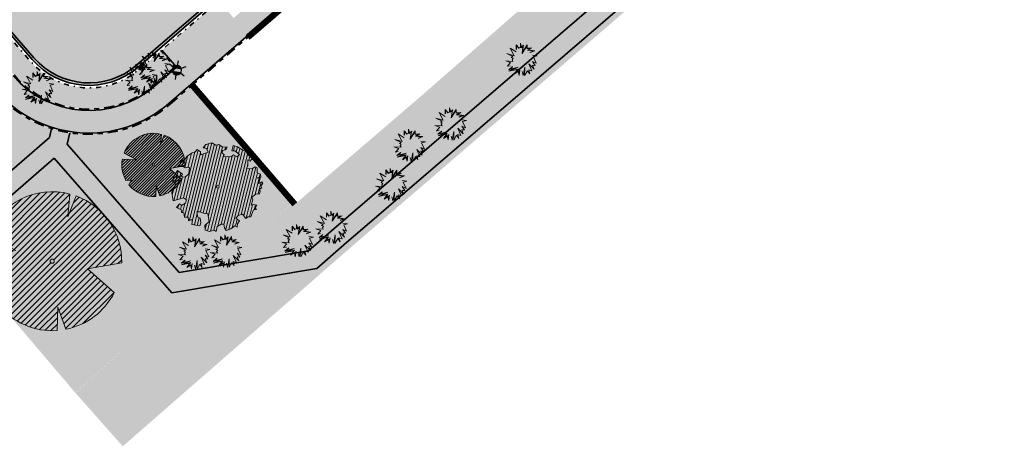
# Model space of a CAD drawing. Header units: metres. Extents: x 104013 to 104665, y 427946 to 428479.
# Tile 8 of 195: x 104301 to 104380, y 427988 to 428022. Entities that reach past the tile are written whole.
import ezdxf
from ezdxf.enums import TextEntityAlignment as Align

# ---------------------------------------------------------------- set-up
doc = ezdxf.new("R2010")
doc.units = ezdxf.units.M
doc.linetypes.add('VH-GELEIDEBAND', pattern=[6, 2, -2, 0, -2])
doc.linetypes.add('VH-OPSLUITBAND', pattern=[10, 4, -2, 2, -2])
for name, color, linetype, true_color in [('_BUURTONTSLUITINGSWEG', 30, 'Continuous', 0xff7f00), ('N-WE-VH-VERHARDING-AP_RIJBAAN-ELEMENT', 7, 'Continuous', 0x7f4f3f), ('N-WE-VH-VERHARDING-AP_VOETPAD', 7, 'Continuous', 0xdbdbdb)]:
    doc.layers.add(name, color=color, linetype=linetype, true_color=true_color)
doc.layers.add('_HOGE HAAG', color=96, linetype='Continuous')
doc.layers.add('_LAGE HAAG', color=90, linetype='Continuous')
for name, color, linetype, lineweight in [('N-WE-GR-BEPLANTING_CULTUUR-V (Vaste planten gereserveerde parkeerplaatsen)', 132, 'Continuous', 18), ('N-WE-GR-BOOM-S (Aesculus hippocastanum)', 32, 'Continuous', 0), ('N-WE-GR-BOOM-S (Fraxinus excelsior)', 72, 'Continuous', 0), ('N-WE-GR-BOOM-S (Morus nigra)', 44, 'Continuous', 0), ('N-WE-GR-HEESTER-S (Cornus mas)', 84, 'Continuous', 0), ('N-WE-GR-HEESTER-S (Corylus avellana)', 114, 'Continuous', 0), ('N-WE-GR-HEESTER-S (Rhamnus frangula)', 94, 'Continuous', 0), ('N-WE-GR-HEESTER-S (Soort ntb)', 210, 'Continuous', 0), ('N-WE-GR-HEESTERS-S (Prunus spinosa)', 144, 'Continuous', 0), ('N-WE-IE-MEUBILAIR_WEGMEUBILAIR_LICHTMAST-S', 7, 'Continuous', 25), ('N-WE-RI-HWA_KOLK_TROTTOIRKOLK-S', 150, 'Continuous', 25), ('N-WE-VH-GOOT-G', 170, 'Continuous', 35), ('N-WE-VH-KANTOPSLUITING_GELEIDEBAND-G', 20, 'VH-GELEIDEBAND', 35), ('N-WE-VH-KANTOPSLUITING_OPSLUITBAND-G', 150, 'VH-OPSLUITBAND', 35), ('N-WE-VH-VERHARDING-G', 7, 'Continuous', 35)]:
    doc.layers.add(name, color=color, linetype=linetype, lineweight=lineweight)
doc.layers.add('N-WE-GR-GRAS_KRUIDENRIJK-V', color=7, linetype='Continuous', lineweight=18, true_color=0xa5cd98)
doc.layers.add('N-WE-VH-VERHARDING_HALFVERHARDING-V', color=7, linetype='Continuous', lineweight=18, true_color=0xd7aa8c)
doc.styles.add('NLCS-ISO', font='NLCS-ISO.ttf')
pattern_1 = [(45, (0, 0), (-0.2245064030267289, 0.2245064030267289), [])]

# ---------------------------------------------------------------- blocks, each defined once
blk = doc.blocks.new('Trottoirkolk')
h = blk.add_hatch(color=256)
h.paths.add_polyline_path([(-0.02059036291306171, 0.1806648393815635), (0.003681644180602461, 0.1887333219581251), (0.2107676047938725, 0.02402117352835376), (0.02402117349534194, -0.2107676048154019)])
h.paths.add_polyline_path([(-0.02402117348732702, 0.2107676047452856), (0.003681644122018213, 0.1887333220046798), (-0.02059036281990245, 0.1806648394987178)])
blk.add_lwpolyline([(0.02402117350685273, -0.2107676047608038), (-0.2107676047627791, -0.02402117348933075), (-0.02402117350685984, 0.2107676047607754), (0.2107676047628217, 0.02402117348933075)], close=True)
blk.add_lwpolyline([(0.02402117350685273, -0.2107676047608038), (-0.02402117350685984, 0.2107676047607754)])
blk = doc.blocks.new('SGR-HEESTER_06')
at = {"ltscale": 0.5, "flags": 128}
for points in [[(-0.2472573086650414, 0.4038295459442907), (-0.5700983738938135, 0.6023965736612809), (-0.3528016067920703, 0.1990556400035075), (-0.7377243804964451, 0.3107499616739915), (-0.4148887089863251, 0.1556192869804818), (-0.5018031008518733, 0.09356819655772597), (-0.4024669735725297, 0.06254265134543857), (-0.4583459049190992, -0.01812612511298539), (-0.4148887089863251, -0.1049988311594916), (-0.7998060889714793, -0.08017721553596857), (-0.5390521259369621, -0.1608459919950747), (-0.7066835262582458, -0.3594130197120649), (-0.5638902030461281, -0.3345914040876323)], [(-0.2472573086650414, 0.5341386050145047), (-0.2472573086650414, 0.776141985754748), (-0.1044639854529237, 0.6148073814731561), (-0.1044639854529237, 0.6148073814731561), (-0.01754959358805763, 0.6520368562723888), (-0.01754959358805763, 0.856810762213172), (0.04453750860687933, 0.6520368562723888), (0.150076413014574, 0.757527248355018), (0.1314519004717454, 0.6520368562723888), (0.09420287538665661, 0.3914187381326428), (0.3363323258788, 0.7699380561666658), (0.3425404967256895, 0.5899857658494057), (0.5846699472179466, 0.6086005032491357), (0.3984140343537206, 0.5031130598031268), (0.7398796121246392, 0.4596767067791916), (0.4915419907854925, 0.3603931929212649)], [(-0.2319376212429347, 0.5341386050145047), (-0.2319376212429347, 0.7357183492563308), (-0.1086026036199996, 0.5963686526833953), (-0.002229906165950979, 0.6419330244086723), (-0.002229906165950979, 0.7534854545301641), (0.03729225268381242, 0.6231345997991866), (0.1265426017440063, 0.7123439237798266), (0.1163218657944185, 0.6544530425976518), (0.06904243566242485, 0.3236557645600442), (0.322718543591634, 0.7202258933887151), (0.3277809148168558, 0.5734861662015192), (0.5173105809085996, 0.5880570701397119), (0.3507627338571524, 0.4937314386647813), (0.6792688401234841, 0.4519436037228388), (0.4858549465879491, 0.3746181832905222)], [(0.6281271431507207, 0.2238772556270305), (0.8764647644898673, 0.1866477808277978), (0.6715843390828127, 0.1308006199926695), (0.8267940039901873, -0.2042823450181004), (0.6281271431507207, -0.1112027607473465), (0.7709204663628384, -0.3159766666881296), (0.6281271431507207, -0.3097697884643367), (0.7150415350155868, -0.5207476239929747), (0.4232467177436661, -0.2291039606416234), (0.5908781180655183, -0.607620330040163), (0.4232467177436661, -0.5517761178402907), (0.4791256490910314, -0.7627510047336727), (0.3549568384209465, -0.6014164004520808), (0.2059553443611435, -0.8558305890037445), (0.2121635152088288, -0.4028493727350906), (0.1252437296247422, -0.8620345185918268), (0.06937019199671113, -0.6448527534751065)], [(-0.04859044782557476, -0.5641839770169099), (-0.09204764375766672, -0.849626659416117), (-0.1355102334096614, -0.6448527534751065), (-0.3403852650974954, -0.7689578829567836), (-0.1727592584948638, -0.5331584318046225), (-0.6259719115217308, -0.6324419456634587), (-0.2720953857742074, -0.4586965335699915), (-0.6383882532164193, -0.5455692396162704), (-0.439721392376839, -0.3780277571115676)], [(-0.0637356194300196, -0.5618782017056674), (-0.0945297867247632, -0.764145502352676), (-0.1250019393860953, -0.6205760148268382), (-0.2850105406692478, -0.7175028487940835), (-0.1372907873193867, -0.5097055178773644), (-0.5055299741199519, -0.590374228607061), (-0.1428207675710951, -0.4122921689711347), (-0.5793531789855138, -0.5158234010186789), (-0.4298450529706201, -0.3897388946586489)]]:
    blk.add_lwpolyline(points, dxfattribs=at)
blk = doc.blocks.new('SGR-BOOM_08')
h = blk.add_hatch()
h.set_pattern_fill('ANSI31', color=256, scale=0.1)
h.set_pattern_definition(pattern_1)
h.paths.add_polyline_path([(1.729677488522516, 4.72825667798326), (1.139276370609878, 3.206509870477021), (1.287418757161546, 4.867314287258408, 0.3794379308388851), (-4.677869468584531, 1.861647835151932), (-2.630086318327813, 0.7854955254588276), (-4.954333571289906, 0.8959767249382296, 0.1748934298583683), (-4.384991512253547, -2.473872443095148), (-3.501537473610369, -2.418451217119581), (-3.897906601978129, -3.186615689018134, 0.2439594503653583), (0.3605688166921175, -5.021771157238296), (0.4192016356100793, -3.330164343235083), (0.9916979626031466, -4.936064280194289, 0.2301548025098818), (4.494088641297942, -2.269661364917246), (2.562831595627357, -0.5501398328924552), (5.033028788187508, -0.1296790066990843, 0.3219437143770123)])
h.paths.add_polyline_path([(0.15, 0, -1), (-0.15, 0, -1)], flags=16)
at = {"ltscale": 20, "flags": 128}
for points in [[(1.287419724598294, 4.867325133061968), (1.139276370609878, 3.206509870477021), (1.729681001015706, 4.728265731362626)], [(-4.954350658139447, 0.8959775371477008), (-2.630086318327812, 0.7854955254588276), (-4.677881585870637, 1.861654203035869)], [(5.033035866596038, -0.1296778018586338), (2.562831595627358, -0.5501398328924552), (4.494110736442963, -2.269681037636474)], [(-3.897908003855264, -3.186618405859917), (-3.501537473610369, -2.418451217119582), (-4.385006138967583, -2.473873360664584)], [(0.991715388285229, -4.936113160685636), (0.4192016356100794, -3.330164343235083), (0.3605683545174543, -5.021784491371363)]]:
    blk.add_lwpolyline(points, dxfattribs=at)
blk.add_lwpolyline([(5.033028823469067, -0.129677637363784, 0.3219436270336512), (1.729677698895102, 4.72825660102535, 0.3219436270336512)], format="xyb", dxfattribs=at)
blk.add_circle((0, 0), 0.15)
at = {"ltscale": 20}
for start, end in [(75.18440999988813, 158.298953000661), (169.7490490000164, 209.4302330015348), (281.3600670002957, 333.2046490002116), (219.2666920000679, 274.1068389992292)]:
    blk.add_arc((0, 0), 5.034699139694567, start, end, dxfattribs=at)
blk = doc.blocks.new('SGR-BOOM_06')
h = blk.add_hatch()
h.set_pattern_fill('ANSI31', color=256, scale=0.1)
h.set_pattern_definition(pattern_1)
h.paths.add_polyline_path([(4.667437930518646, 1.425137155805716), (4.711079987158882, 1.886434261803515), (4.499534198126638, 1.969671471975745), (4.163754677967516, 2.63975395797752), (3.828442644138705, 3.012677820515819), (3.373874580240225, 2.603955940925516), (3.662895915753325, 2.430909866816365), (3.914056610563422, 1.801765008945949), (3.537384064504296, 1.718488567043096), (3.327180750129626, 2.136095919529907), (2.991451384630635, 2.054186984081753), (2.657064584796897, 2.305283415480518), (2.238064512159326, 2.514066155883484), (2.446864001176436, 2.681947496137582), (2.321287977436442, 2.931693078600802), (2.530081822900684, 3.184190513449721), (2.865825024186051, 3.05865353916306), (3.159240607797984, 3.226540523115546), (2.69792684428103, 3.519936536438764), (2.530031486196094, 3.938911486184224), (2.197017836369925, 4.064448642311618), (1.94450365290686, 4.524361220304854), (1.273022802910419, 4.692183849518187), (0.8554126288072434, 4.524288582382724), (1.107912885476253, 4.273186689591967), (1.064270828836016, 3.811889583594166), (0.2276521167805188, 3.979701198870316), (0.3518243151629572, 4.315444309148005), (0.1839317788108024, 4.692111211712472), (-0.1504327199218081, 4.608837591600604), (-0.4861730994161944, 4.692066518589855), (-1.154910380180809, 4.649713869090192), (-1.49063410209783, 4.483188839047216), (-1.95193375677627, 4.56504461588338), (-2.538756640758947, 4.105076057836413), (-2.119756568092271, 3.896293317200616), (-1.994180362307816, 3.643818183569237), (-1.575180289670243, 3.43503544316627), (-1.994130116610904, 2.890461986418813), (-2.538667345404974, 2.766231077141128), (-2.915367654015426, 3.099211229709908), (-2.619546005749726, 3.216664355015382), (-2.873110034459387, 3.855299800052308), (-3.627802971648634, 3.4348985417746), (-4.004453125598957, 3.015887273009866), (-3.794266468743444, 2.84803387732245), (-4.004419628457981, 2.513649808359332), (-4.42475935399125, 2.345754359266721), (-4.716801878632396, 2.053672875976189), (-5.01017267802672, 1.214316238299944), (-3.88011881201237, 0.9209648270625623), (-3.712226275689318, 0.5442979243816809), (-4.004271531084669, 0.2931597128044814), (-4.506508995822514, 0.2931262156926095), (-4.602327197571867, 0.5555981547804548), (-5.093368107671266, 0.3763383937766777), (-4.757596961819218, -0.1681847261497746), (-4.925450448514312, -0.3770066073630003), (-4.716628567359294, -0.5448600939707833), (-4.88446521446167, -1.006165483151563), (-4.532341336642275, -1.182198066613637), (-4.716561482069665, -1.550699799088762), (-4.424496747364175, -1.591623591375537), (-4.292786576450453, -1.70719043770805), (-4.61907625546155, -2.106831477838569), (-3.920821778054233, -2.682045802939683), (-3.668355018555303, -2.430910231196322), (-3.459575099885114, -1.969602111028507), (-3.627456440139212, -1.760802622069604), (-3.418684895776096, -1.173935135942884), (-3.123882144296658, -1.341782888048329), (-2.788119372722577, -1.760746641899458), (-2.496040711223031, -2.010481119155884), (-2.788049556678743, -2.807529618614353), (-3.418567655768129, -2.931766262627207), (-3.668290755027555, -3.394441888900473), (-3.332530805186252, -3.771097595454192), (-2.831649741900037, -3.896623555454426), (-2.768861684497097, -4.022178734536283), (-2.70607362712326, -4.147733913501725), (-2.328058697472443, -3.728722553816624), (-1.825821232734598, -3.728689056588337), (-1.574691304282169, -3.89653972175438), (-1.698860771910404, -4.273226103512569), (-1.6988383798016, -4.608960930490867), (-1.154284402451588, -4.735848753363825), (-0.6097418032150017, -4.692139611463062), (-0.4855303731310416, -4.944614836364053), (-0.2330665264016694, -4.64980644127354), (0.1012924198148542, -4.483281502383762), (-0.05880460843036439, -4.006538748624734), (0.2691206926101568, -3.89641674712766), (0.7727313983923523, -4.023307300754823), (0.8560217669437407, -4.608790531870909), (1.149445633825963, -4.565098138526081), (1.441519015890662, -4.735675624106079), (2.070647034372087, -4.232031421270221), (2.365446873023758, -4.356206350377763), (2.321760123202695, -4.14739857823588), (2.657483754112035, -3.979508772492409), (2.406348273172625, -3.728406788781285), (2.112915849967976, -3.643810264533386), (2.574182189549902, -3.226158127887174), (2.615108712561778, -2.97503666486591), (3.159645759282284, -2.848076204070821), (3.537702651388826, -3.058226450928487), (3.787439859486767, -2.807091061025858), (3.770391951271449, -2.632754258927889), (4.123163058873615, -2.632730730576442), (4.123146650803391, -2.386717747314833), (4.458873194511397, -2.262500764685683), (4.458859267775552, -2.05369007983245), (4.082181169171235, -2.053715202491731), (4.543444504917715, -1.591025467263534), (4.250006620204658, -1.424542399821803), (4.626693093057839, -1.550076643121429), (4.752232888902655, -1.256641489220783), (4.54339981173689, -0.9209205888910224), (4.835431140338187, -0.4609716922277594), (4.667549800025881, -0.252172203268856), (4.249928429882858, -0.2522000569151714), (3.746303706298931, 0.08486595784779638), (4.082024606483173, 0.2936990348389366), (4.375415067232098, 0.8382641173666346), (4.543299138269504, 0.5885213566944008), (4.876296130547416, 0.7127381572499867)])
h.paths.add_polyline_path([(0.1499999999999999, 0, -1), (-0.1499999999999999, 0, -1)], flags=16)
at = {"linetype": 'Continuous', "flags": 128}
blk.add_lwpolyline([(2.697926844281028, 3.519936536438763), (2.530031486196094, 3.938911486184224), (2.197017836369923, 4.064448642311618), (1.94450365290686, 4.524361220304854), (1.273022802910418, 4.692183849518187), (0.8554126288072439, 4.524288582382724), (1.107912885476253, 4.273186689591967), (1.064270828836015, 3.811889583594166), (0.2276521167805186, 3.979701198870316), (0.3518243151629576, 4.315444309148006), (0.1839317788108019, 4.692111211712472), (-0.1504327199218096, 4.608837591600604), (-0.4861730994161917, 4.692066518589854), (-1.154910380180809, 4.649713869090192), (-1.490634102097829, 4.483188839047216), (-1.95193375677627, 4.56504461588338), (-2.538756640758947, 4.105076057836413), (-2.119756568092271, 3.896293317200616), (-1.994180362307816, 3.643818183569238), (-1.575180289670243, 3.435035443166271), (-1.994130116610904, 2.890461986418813), (-2.538667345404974, 2.766231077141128), (-2.915367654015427, 3.099211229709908), (-2.619546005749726, 3.216664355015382), (-2.873110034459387, 3.855299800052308), (-3.627802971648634, 3.434898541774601), (-4.004453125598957, 3.015887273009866), (-3.794266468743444, 2.84803387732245), (-4.004419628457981, 2.513649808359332), (-4.424759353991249, 2.345754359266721), (-4.716801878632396, 2.05367287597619), (-5.01017267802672, 1.214316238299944), (-3.88011881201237, 0.9209648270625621), (-3.712226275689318, 0.5442979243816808), (-4.004271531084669, 0.2931597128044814), (-4.506508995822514, 0.2931262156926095), (-4.602327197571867, 0.5555981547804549), (-5.093368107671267, 0.3763383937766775), (-4.757596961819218, -0.1681847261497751), (-4.925450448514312, -0.3770066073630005), (-4.716628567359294, -0.544860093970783), (-4.88446521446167, -1.006165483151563), (-4.532341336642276, -1.182198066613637), (-4.716561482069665, -1.550699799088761), (-4.424496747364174, -1.591623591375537), (-4.292786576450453, -1.70719043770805), (-4.61907625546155, -2.106831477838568), (-3.920821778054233, -2.682045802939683), (-3.668355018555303, -2.430910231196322), (-3.459575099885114, -1.969602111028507), (-3.627456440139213, -1.760802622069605), (-3.418684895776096, -1.173935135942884), (-3.123882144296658, -1.341782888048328), (-2.788119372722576, -1.760746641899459), (-2.496040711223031, -2.010481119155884), (-2.788049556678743, -2.807529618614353), (-3.418567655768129, -2.931766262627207), (-3.668290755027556, -3.394441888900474), (-3.332530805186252, -3.771097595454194), (-2.831649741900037, -3.896623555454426), (-2.768861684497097, -4.022178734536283), (-2.70607362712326, -4.147733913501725), (-2.328058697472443, -3.728722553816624), (-1.825821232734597, -3.728689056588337), (-1.574691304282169, -3.89653972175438), (-1.698860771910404, -4.27322610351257), (-1.6988383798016, -4.608960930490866), (-1.154284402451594, -4.735848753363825), (-0.6097418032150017, -4.692139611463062), (-0.4855303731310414, -4.944614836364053), (-0.2330665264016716, -4.64980644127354), (0.1012924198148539, -4.483281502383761), (-0.05880460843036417, -4.006538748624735), (0.2691206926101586, -3.89641674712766), (0.7727313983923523, -4.023307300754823), (0.8560217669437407, -4.608790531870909), (1.149445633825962, -4.565098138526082), (1.441519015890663, -4.735675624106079), (2.070647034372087, -4.232031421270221), (2.365446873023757, -4.356206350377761), (2.321760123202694, -4.14739857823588), (2.657483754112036, -3.979508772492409), (2.406348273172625, -3.728406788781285), (2.112915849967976, -3.643810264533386), (2.574182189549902, -3.226158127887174), (2.615108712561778, -2.975036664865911), (3.159645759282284, -2.848076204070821), (3.537702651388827, -3.058226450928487), (3.787439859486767, -2.807091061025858), (3.770391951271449, -2.632754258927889), (4.123163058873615, -2.632730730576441), (4.123146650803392, -2.386717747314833), (4.458873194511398, -2.262500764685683), (4.458859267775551, -2.05369007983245), (4.082181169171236, -2.05371520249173), (4.543444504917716, -1.591025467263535), (4.250006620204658, -1.424542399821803), (4.626693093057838, -1.550076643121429), (4.752232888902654, -1.256641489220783), (4.54339981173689, -0.9209205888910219), (4.835431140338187, -0.4609716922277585), (4.667549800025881, -0.2521722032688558), (4.249928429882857, -0.2522000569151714), (3.746303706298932, 0.08486595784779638), (4.082024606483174, 0.2936990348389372), (4.375415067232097, 0.8382641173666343), (4.543299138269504, 0.5885213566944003), (4.876296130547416, 0.7127381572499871), (4.667437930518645, 1.425137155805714), (4.711079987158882, 1.886434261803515), (4.499534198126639, 1.969671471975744), (4.163754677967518, 2.639753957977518), (3.828442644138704, 3.012677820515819), (3.373874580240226, 2.603955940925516), (3.662895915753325, 2.430909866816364), (3.914056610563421, 1.801765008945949), (3.537384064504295, 1.718488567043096), (3.327180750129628, 2.136095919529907), (2.991451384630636, 2.054186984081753), (2.657064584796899, 2.305283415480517), (2.238064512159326, 2.514066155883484), (2.446864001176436, 2.681947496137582), (2.321287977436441, 2.931693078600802), (2.530081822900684, 3.184190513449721), (2.865825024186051, 3.05865353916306), (3.159240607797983, 3.226540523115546)], close=True, dxfattribs=at)
blk.add_circle((0, 0), 0.15)
blk = doc.blocks.new('N-SIE-WEG_LICHTMAST-SO')
h = blk.add_hatch(color=256)
h.paths.add_polyline_path([(1.162672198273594, 0.5, 0.6585046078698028), (-1.162672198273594, 0.5)])
h.paths.add_polyline_path([(-1.162672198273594, -0.5, 0.6585046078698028), (1.162672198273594, -0.5)])
at = {"flags": 128}
for points in [[(-2.192125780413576, 1.265625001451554), (-1.096064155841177, 0.6328125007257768)], [(-1.162672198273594, 0.5), (1.162672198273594, 0.5)], [(8.349587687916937e-10, 1.265625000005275), (1.669846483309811e-09, 2.53125000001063)], [(1.096064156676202, 0.6328124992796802), (2.192125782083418, 1.26562499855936)], [(-2.192125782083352, -1.26562499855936), (-1.096064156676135, -0.6328124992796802)], [(-1.162672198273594, -0.5), (1.162672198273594, -0.5)], [(-8.349587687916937e-10, -1.265625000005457), (-1.669775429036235e-09, -2.53125000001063)], [(2.192125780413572, -1.265625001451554), (1.096064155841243, -0.6328125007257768)]]:
    blk.add_lwpolyline(points, dxfattribs=at)
at = {"ltscale": 0.5}
blk.add_circle((0, 0), 1.265625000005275, dxfattribs=at)
at = {"style": 'NLCS-ISO'}
blk.add_attdef('TYPE', text='', height=1.8, dxfattribs=at).set_placement((1.669846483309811e-09, 2.53125000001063), align=Align.BOTTOM_CENTER)

msp = doc.modelspace()

# ---------------------------------------------------------------- hatches: boundary and pattern name
at = {"layer": '_BUURTONTSLUITINGSWEG'}
h = msp.add_hatch(color=256, dxfattribs=at)
h.dxf.hatch_style = 1
edge = h.paths.add_edge_path()
edge.add_line((104261.6274055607, 428073.8486132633), (104257.5051433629, 428070.2835810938))
edge.add_line((104257.5051433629, 428070.2835810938), (104302.317495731, 428018.4668632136))
edge.add_arc((104306.8557660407, 428022.3916692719), 5.999999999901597, 220.8540438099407, 310.7308661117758)
edge.add_line((104310.770806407, 428017.844971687), (104357.3241731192, 428057.930837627))
edge.add_line((104357.3241731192, 428057.930837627), (104356.4303667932, 428064.3532379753))
edge.add_line((104356.4303667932, 428064.3532379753), (104311.3356925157, 428025.5234132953))
edge.add_arc((104307.4206521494, 428030.0701108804), 5.999999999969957, 220.8540438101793, 310.73086611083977, ccw=False)
edge.add_line((104302.8823818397, 428026.145304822), (104261.6274055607, 428073.8486132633))
at = {"layer": 'N-WE-GR-BEPLANTING_CULTUUR-V (Vaste planten gereserveerde parkeerplaatsen)'}
h = msp.add_hatch(color=256, dxfattribs=at)
h.dxf.hatch_style = 1
h.paths.add_polyline_path([(104299.4349943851, 428021.4941644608), (104298.1491511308, 428020.3821360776), (104300.8803767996, 428017.2240079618, 0.4135840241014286), (104312.0105691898, 428016.4051841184), (104313.6938240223, 428017.8545900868), (104312.5845625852, 428019.1428210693), (104310.9013077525, 428017.6934151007, -0.4135840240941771), (104302.166220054, 428018.336036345)])
at = {"layer": 'N-WE-GR-GRAS_KRUIDENRIJK-V'}
h = msp.add_hatch(color=256, dxfattribs=at)
h.dxf.hatch_style = 1
h.paths.add_polyline_path([(104365.2848337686, 428035.9819547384), (104379.0782227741, 428047.8764119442), (104388.7906499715, 428056.1502648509), (104392.1667983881, 428059.0615384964), (104392.0532291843, 428059.6238289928), (104388.4652663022, 428056.5299064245), (104378.7528364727, 428048.2560512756), (104372.4860707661, 428042.844970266), (104364.8179671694, 428040.8933064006), (104358.5605354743, 428035.5221005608), (104356.1304416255, 428028.5966715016), (104341.5795163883, 428016.0754658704), (104327.1714410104, 428003.6672182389), (104325.0244656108, 428001.7935123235), (104315.1442337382, 428000.1446540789), (104309.7388370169, 427995.4699361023), (104305.7724557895, 427991.8800847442), (104309.5458999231, 427987.6194645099), (104312.9025220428, 427990.5508299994), (104327.4989677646, 428003.2894234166), (104341.9056469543, 428015.6964687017), (104355.2286572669, 428027.1610421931)])
h = msp.add_hatch(color=256, dxfattribs=at)
h.dxf.hatch_style = 1
h.paths.add_polyline_path([(104340.6011246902, 428017.2124573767), (104354.847904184, 428029.471942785), (104357.2780371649, 428036.3974833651), (104352.4684022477, 428032.2644915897), (104347.610474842, 428028.0426883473), (104342.9274645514, 428023.9450916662), (104338.3781445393, 428019.9644729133), (104333.315705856, 428015.5348794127), (104323.2752260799, 428006.9218735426), (104323.1492273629, 428007.0675664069), (104317.323139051, 428002.0290241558), (104324.3583653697, 428003.2030948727), (104326.188860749, 428004.8006027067)])
h = msp.add_hatch(color=256, dxfattribs=at)
h.dxf.hatch_style = 1
edge = h.paths.add_edge_path()
edge.add_line((104307.0424615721, 428009.488000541), (104314.0314617, 428001.4796939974))
edge.add_line((104314.0314617, 428001.4796939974), (104317.3187216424, 428002.0282869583))
edge.add_line((104317.3187216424, 428002.0282869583), (104323.1186801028, 428007.0510310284))
edge.add_line((104323.1186801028, 428007.0510310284), (104315.0746157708, 428016.4042748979))
edge.add_line((104315.0746157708, 428016.4042748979), (104313.3155826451, 428014.8896182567))
edge.add_arc((104306.8557660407, 428022.391669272), 9.899999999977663, 261.15551209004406, 310.73086611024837, ccw=False)
edge.add_line((104305.3336102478, 428012.6093872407), (104305.118698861, 428011.6923332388))
edge.add_line((104305.118698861, 428011.6923332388), (104307.0424615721, 428009.488000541))
edge = h.paths.add_edge_path()
edge.add_line((104294.8690282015, 428004.5984131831), (104303.0422180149, 428011.6667856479))
edge.add_line((104303.0422180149, 428011.6667856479), (104303.7067550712, 428012.241493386))
edge.add_line((104303.7067550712, 428012.241493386), (104303.8731775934, 428012.9516392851))
edge.add_arc((104306.8557660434, 428022.3916692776), 9.900000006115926, 220.8540438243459, 252.46600799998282, ccw=False)
edge.add_line((104299.3676200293, 428015.9157392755), (104296.5709809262, 428019.1495052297))
edge.add_line((104296.5709809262, 428019.1495052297), (104288.294122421, 428011.9183707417))
edge.add_line((104288.294122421, 428011.9183707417), (104291.8804533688, 428007.9792974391))
edge.add_line((104291.8804533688, 428007.9792974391), (104294.8690282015, 428004.5984131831))
h.paths.add_polyline_path([(104304.0234195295, 428010.5322180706), (104295.8625357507, 428003.4744881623), (104297.3261976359, 428001.8186917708), (104305.7668188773, 427991.8864494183), (104309.2908491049, 427995.0761769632), (104315.1434701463, 428000.1445266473), (104313.4521204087, 427999.862266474), (104305.9057620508, 428008.5092188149), (104304.0900005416, 428010.5897989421)])
at = {"layer": 'N-WE-VH-VERHARDING-AP_RIJBAAN-ELEMENT'}
h = msp.add_hatch(color=256, dxfattribs=at)
h.dxf.hatch_style = 1
edge = h.paths.add_edge_path()
edge.add_line((104261.6274055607, 428073.8486132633), (104257.5051433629, 428070.2835810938))
edge.add_line((104257.5051433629, 428070.2835810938), (104302.317495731, 428018.4668632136))
edge.add_arc((104306.8557660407, 428022.3916692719), 5.999999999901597, 220.8540438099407, 310.7308661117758)
edge.add_line((104310.770806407, 428017.844971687), (104357.3241731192, 428057.930837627))
edge.add_line((104357.3241731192, 428057.930837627), (104356.4303667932, 428064.3532379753))
edge.add_line((104356.4303667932, 428064.3532379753), (104311.3356925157, 428025.5234132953))
edge.add_arc((104307.4206521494, 428030.0701108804), 5.999999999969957, 220.8540438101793, 310.73086611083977, ccw=False)
edge.add_line((104302.8823818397, 428026.145304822), (104261.6274055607, 428073.8486132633))
at = {"layer": 'N-WE-VH-VERHARDING-AP_VOETPAD'}
h = msp.add_hatch(color=256, dxfattribs=at)
h.dxf.hatch_style = 1
edge = h.paths.add_edge_path()
edge.add_line((104298.0080998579, 428020.3923604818), (104299.3695809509, 428021.5698022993))
edge.add_line((104299.3695809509, 428021.5698022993), (104294.9989247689, 428026.6236110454))
edge.add_line((104294.9989247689, 428026.6236110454), (104293.6374436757, 428025.4461692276))
edge.add_line((104293.6374436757, 428025.4461692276), (104285.7878315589, 428034.5227098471))
edge.add_line((104285.7878315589, 428034.5227098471), (104287.1493126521, 428035.7001516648))
edge.add_line((104287.1493126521, 428035.7001516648), (104279.8872572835, 428044.0972978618))
edge.add_line((104279.8872572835, 428044.0972978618), (104278.5257761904, 428042.919856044))
edge.add_line((104278.5257761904, 428042.919856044), (104270.6761640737, 428051.9963966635))
edge.add_line((104270.6761640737, 428051.9963966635), (104272.0363580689, 428053.1727253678))
edge.add_line((104272.0363580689, 428053.1727253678), (104265.2034798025, 428061.0762136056))
edge.add_line((104265.2034798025, 428061.0762136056), (104263.8419987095, 428059.898771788))
edge.add_line((104263.8419987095, 428059.898771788), (104255.9923865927, 428068.9753124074))
edge.add_line((104255.9923865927, 428068.9753124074), (104257.3543644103, 428070.1531838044))
edge.add_line((104257.3543644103, 428070.1531838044), (104256.7002300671, 428070.9095621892))
edge.add_arc((104253.0693333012, 428067.7676444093), 4.801568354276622, 40.87056377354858, 116.370131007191)
edge.add_line((104250.9366294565, 428072.069578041), (104299.4432578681, 428015.98115271))
edge.add_arc((104306.8557660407, 428022.3916692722), 9.800000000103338, 220.8540438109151, 310.7308661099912)
edge.add_line((104313.2503319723, 428014.9653965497), (104458.5386609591, 428140.0693125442))
edge.add_arc((105113.6581153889, 429019.8714956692), 1096.919951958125, 233.3278448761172, 233.4082301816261)
edge.add_line((104459.7736574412, 428139.1510538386), (104459.442614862, 428141.7056559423))
edge.add_arc((104457.4744996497, 428136.2497854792), 5.799999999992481, 70.16392795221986, 130.7308661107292)
edge.add_line((104453.6899606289, 428140.644926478), (104450.8293412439, 428138.1817232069))
edge.add_line((104450.8293412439, 428138.1817232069), (104452.0038533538, 428136.8177139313))
edge.add_line((104452.0038533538, 428136.8177139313), (104427.1271131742, 428115.3970145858))
edge.add_line((104427.1271131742, 428115.3970145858), (104425.9526010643, 428116.7610238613))
edge.add_line((104425.9526010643, 428116.7610238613), (104418.7441685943, 428110.5540343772))
edge.add_line((104418.7441685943, 428110.5540343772), (104419.9216131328, 428109.192550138))
edge.add_line((104419.9216131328, 428109.192550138), (104413.7497745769, 428103.878144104))
edge.add_line((104413.7497745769, 428103.878144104), (104412.5752624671, 428105.2421533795))
edge.add_line((104412.5752624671, 428105.2421533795), (104411.2112531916, 428104.0676412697))
edge.add_line((104411.2112531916, 428104.0676412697), (104412.3857653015, 428102.7036319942))
edge.add_line((104412.3857653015, 428102.7036319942), (104405.5267995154, 428096.7975589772))
edge.add_line((104405.5267995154, 428096.7975589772), (104404.3522874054, 428098.1615682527))
edge.add_line((104404.3522874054, 428098.1615682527), (104399.0477788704, 428093.5939970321))
edge.add_line((104399.0477788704, 428093.5939970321), (104400.2222909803, 428092.2299877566))
edge.add_line((104400.2222909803, 428092.2299877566), (104386.582198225, 428080.4848666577))
edge.add_line((104386.582198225, 428080.4848666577), (104385.4076861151, 428081.8488759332))
edge.add_line((104385.4076861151, 428081.8488759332), (104374.798669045, 428072.7137334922))
edge.add_line((104374.798669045, 428072.7137334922), (104375.9731811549, 428071.3497242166))
edge.add_line((104375.9731811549, 428071.3497242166), (104362.3330883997, 428059.6046031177))
edge.add_line((104362.3330883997, 428059.6046031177), (104361.1585762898, 428060.9686123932))
edge.add_line((104361.1585762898, 428060.9686123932), (104355.8540677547, 428056.4010411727))
edge.add_line((104355.8540677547, 428056.4010411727), (104357.0285798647, 428055.0370318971))
edge.add_line((104357.0285798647, 428055.0370318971), (104351.591670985, 428050.3554542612))
edge.add_line((104351.591670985, 428050.3554542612), (104350.4171588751, 428051.7194635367))
edge.add_line((104350.4171588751, 428051.7194635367), (104349.0531495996, 428050.5449514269))
edge.add_line((104349.0531495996, 428050.5449514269), (104350.2276617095, 428049.1809421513))
edge.add_line((104350.2276617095, 428049.1809421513), (104345.661809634, 428045.2494083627))
edge.add_line((104345.661809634, 428045.2494083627), (104344.4872975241, 428046.6134176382))
edge.add_line((104344.4872975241, 428046.6134176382), (104339.943840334, 428042.7011674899))
edge.add_line((104339.943840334, 428042.7011674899), (104341.1183524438, 428041.3371582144))
edge.add_line((104341.1183524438, 428041.3371582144), (104318.3848645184, 428021.7619563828))
edge.add_line((104318.3848645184, 428021.7619563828), (104317.2103524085, 428023.1259656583))
edge.add_line((104317.2103524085, 428023.1259656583), (104312.6603408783, 428019.208071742))
edge.add_line((104312.6603408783, 428019.208071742), (104313.8348529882, 428017.8440624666))
edge.add_line((104313.8348529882, 428017.8440624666), (104312.0758198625, 428016.3294058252))
edge.add_arc((104306.8557660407, 428022.3916692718), 7.999999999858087, 220.8540438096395, 310.7308661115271, ccw=False)
edge.add_line((104300.8047389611, 428017.1585945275), (104298.0080998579, 428020.3923604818))
at = {"layer": 'N-WE-VH-VERHARDING_HALFVERHARDING-V'}
h = msp.add_hatch(color=256, dxfattribs=at)
h.paths.add_polyline_path([(104341.5795163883, 428016.0754658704), (104356.1304416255, 428028.5966715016), (104358.5605354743, 428035.5221005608), (104364.8179671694, 428040.8933064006), (104372.4860707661, 428042.844970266), (104378.7528364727, 428048.2560512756), (104388.4652663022, 428056.5299064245), (104392.0532291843, 428059.6238289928), (104391.712521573, 428061.3107004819), (104387.4891152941, 428057.6688311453), (104377.7766775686, 428049.3949692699), (104371.762284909, 428044.2085762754), (104364.1008728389, 428042.2668504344), (104355.9949886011, 428051.6397196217), (104354.8583115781, 428050.6609572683), (104362.9560184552, 428041.2975435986), (104357.2728937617, 428036.4034307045), (104354.847904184, 428029.471942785), (104340.6011246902, 428017.2124573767), (104326.188860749, 428004.8006027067), (104324.3583653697, 428003.2030948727), (104317.323139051, 428002.0290241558), (104315.1442337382, 428000.1446540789), (104325.0244656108, 428001.7935123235), (104327.1714410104, 428003.6672182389)])
h.paths.add_polyline_path([(104418.5980727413, 428086.9290375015), (104427.6997813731, 428094.9551374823), (104433.968753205, 428095.880745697), (104437.519234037, 428099.030869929), (104442.6857724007, 428103.5104578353), (104449.6960703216, 428109.3754911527), (104464.3941462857, 428121.9122332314), (104472.8975025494, 428129.1607856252), (104473.6686349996, 428133.5261214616), (104472.1063162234, 428135.3588947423), (104470.9671877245, 428134.3829848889), (104472.0685426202, 428133.0909733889), (104471.514151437, 428129.9525972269), (104463.4210613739, 428123.0537698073), (104448.7280781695, 428110.5213716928), (104441.713121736, 428104.6524409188), (104436.5301280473, 428100.1585856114), (104433.30753949, 428097.2993801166), (104427.0410208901, 428096.3741341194), (104418.8911172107, 428105.7979031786), (104417.7565496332, 428104.816701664), (104425.9064533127, 428095.3929326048), (104418.4246819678, 428088.7567577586), (104410.1765933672, 428098.2940584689), (104409.0399163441, 428097.3152961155), (104417.2901143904, 428087.775556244), (104415.2438588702, 428081.1769942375), (104409.5878671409, 428076.4735171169), (104398.5623268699, 428067.2173299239), (104391.712521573, 428061.3107004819), (104392.0532291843, 428059.6238289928), (104399.5343844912, 428066.0748754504), (104410.549650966, 428075.3224375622), (104414.0168163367, 428078.2057043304), (104416.599507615, 428080.4842627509)])
h = msp.add_hatch(color=256, dxfattribs=at)
edge = h.paths.add_edge_path()
edge.add_line((104304.0234195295, 428010.5322180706), (104305.2245796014, 428011.571010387))
edge.add_line((104305.2245796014, 428011.571010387), (104305.118698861, 428011.6923332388))
edge.add_line((104305.118698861, 428011.6923332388), (104305.3336102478, 428012.6093872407))
edge.add_arc((104306.8557660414, 428022.3916692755), 9.900000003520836, 252.4660080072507, 261.1555120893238, ccw=False)
edge.add_line((104303.8731775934, 428012.9516392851), (104303.7067550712, 428012.241493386))
edge.add_line((104303.7067550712, 428012.241493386), (104303.0422180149, 428011.666785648))
edge.add_line((104303.0422180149, 428011.666785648), (104294.8557941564, 428004.5869680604))
edge.add_line((104294.8557941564, 428004.5869680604), (104295.836995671, 428003.452400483))
edge.add_line((104295.836995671, 428003.452400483), (104304.0234195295, 428010.5322180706))
msp.add_hatch(color=256, dxfattribs=at).paths.add_polyline_path([(104307.042461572, 428009.4880005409), (104305.2245796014, 428011.571010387), (104304.0900005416, 428010.5897989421), (104305.9057620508, 428008.5092188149), (104313.4521204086, 427999.862266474), (104315.1442337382, 428000.1446540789), (104317.323139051, 428002.0290241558), (104314.0314617, 428001.4796939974)])

# ---------------------------------------------------------------- linework, layer by layer
at = {"layer": '_HOGE HAAG', "const_width": 0.5, "flags": 128}
msp.add_lwpolyline([(104318.7560549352, 428012.1474107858), (104323.2608233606, 428006.9094867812)], dxfattribs=at)
at = {"layer": '_LAGE HAAG', "const_width": 0.5, "flags": 128}
for points in [[(104319.496359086, 428020.2117204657), (104342.5772813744, 428040.0860887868)], [(104318.7560549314, 428012.1474107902), (104315.0837844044, 428016.4121697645)]]:
    msp.add_lwpolyline(points, dxfattribs=at)
at = {"layer": 'N-WE-VH-GOOT-G', "ltscale": 0.2}
msp.add_lwpolyline([(104257.6564190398, 428070.4144079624), (104302.468771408, 428018.5976900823, 0.4135840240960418), (104310.6403050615, 428017.996528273), (104347.579644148, 428049.8040107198)], format="xyb", dxfattribs=at)
at = {"layer": 'N-WE-VH-KANTOPSLUITING_GELEIDEBAND-G', "ltscale": 0.2, "flags": 128}
msp.add_lwpolyline([(104256.6997333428, 428070.90913261), (104302.166220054, 428018.336036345, 0.4135840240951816), (104310.9013077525, 428017.6934151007), (104348.5984798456, 428050.1534473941)], format="xyb", dxfattribs=at)
at = {"layer": 'N-WE-VH-KANTOPSLUITING_OPSLUITBAND-G', "ltscale": 0.2, "flags": 128}
msp.add_lwpolyline([(104313.3155826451, 428014.8896182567), (104458.5481857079, 428139.9455501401)], dxfattribs=at)
for points in [[(104300.8803767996, 428017.2240079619, 0.4135840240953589), (104312.0105691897, 428016.4051841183), (104313.6938240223, 428017.8545900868), (104312.5845625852, 428019.1428210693)], [(104299.3676200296, 428015.9157392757, 0.4135840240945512), (104313.3155826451, 428014.8896182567, 0.4135840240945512)]]:
    msp.add_lwpolyline(points, format="xyb", dxfattribs=at)
at = {"layer": 'N-WE-VH-VERHARDING-G'}
for p, q in [((104453.5594592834, 428140.7964830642), (104310.770806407, 428017.8449716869)), ((104302.317495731, 428018.4668632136), (104256.8510090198, 428071.0399594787))]:
    msp.add_line(p, q, dxfattribs=at)
at = {"layer": 'N-WE-VH-VERHARDING-G', "flags": 128}
for points in [[(104313.2503319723, 428014.9653965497), (104458.5386609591, 428140.0693125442)], [(104354.847904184, 428029.471942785), (104340.6011246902, 428017.2124573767), (104326.188860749, 428004.8006027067), (104324.3583653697, 428003.2030948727)], [(104356.1304416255, 428028.5966715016), (104341.5795163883, 428016.0754658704), (104327.1714410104, 428003.6672182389), (104325.0244656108, 428001.7935123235)], [(104303.7067550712, 428012.241493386), (104303.8731775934, 428012.9516392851)], [(104305.118698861, 428011.6923332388), (104305.3336102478, 428012.6093872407)], [(104305.118698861, 428011.6923332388), (104314.0314617, 428001.4796939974)], [(104304.0900005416, 428010.5897989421), (104313.4521204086, 427999.862266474)], [(104324.3583653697, 428003.2030948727), (104314.0314617, 428001.4796939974)], [(104325.0244656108, 428001.7935123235), (104313.4521204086, 427999.862266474)]]:
    msp.add_lwpolyline(points, dxfattribs=at)
for points in [[(104300.8047389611, 428017.1585945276, 0.4135840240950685), (104312.0758198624, 428016.3294058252), (104313.8348529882, 428017.8440624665), (104312.6603408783, 428019.208071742)], [(104299.4432578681, 428015.98115271, 0.4135840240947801), (104313.2503319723, 428014.9653965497)]]:
    msp.add_lwpolyline(points, format="xyb", dxfattribs=at)
at = {"layer": 'N-WE-VH-VERHARDING-G', "elevation": -0.853886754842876, "flags": 128}
for points in [[(104294.8557941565, 428004.5869680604), (104303.7067550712, 428012.241493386)], [(104295.8369956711, 428003.452400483), (104304.0900005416, 428010.5897989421)]]:
    msp.add_lwpolyline(points, dxfattribs=at)
at = {"layer": 'N-WE-VH-VERHARDING-G'}
msp.add_arc((104306.8557660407, 428022.391669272), 6.000000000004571, 220.8540438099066, 310.7308661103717, dxfattribs=at)

# ---------------------------------------------------------------- block references
at = {"layer": 'N-WE-GR-BOOM-S (Aesculus hippocastanum)', "color": 7, "lineweight": 13, "ltscale": 3.2, "xscale": 1.1, "yscale": 1.1, "zscale": 1.1}
msp.add_blockref('SGR-BOOM_08', (104303.9239711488, 428002.3760425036), dxfattribs=at)
at = {"layer": 'N-WE-GR-BOOM-S (Fraxinus excelsior)', "xscale": 0.72, "yscale": 0.72, "zscale": 0.72, "rotation": 31.08747857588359}
msp.add_blockref('SGR-BOOM_06', (104317.1157967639, 428008.3094786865), dxfattribs=at)
at = {"layer": 'N-WE-GR-BOOM-S (Morus nigra)', "color": 7, "lineweight": 13, "ltscale": 3.52, "xscale": 0.5, "yscale": 0.5, "zscale": 0.5}
msp.add_blockref('SGR-BOOM_08', (104311.992214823, 428010.0535587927), dxfattribs=at)
at = {"layer": 'N-WE-GR-HEESTER-S (Cornus mas)', "xscale": 1.5, "yscale": 1.5, "zscale": 1.5}
for p in [(104330.8783579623, 428008.4853181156), (104317.7155470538, 428003.1799203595)]:
    msp.add_blockref('SGR-HEESTER_06', p, dxfattribs=at)
at = {"layer": 'N-WE-GR-HEESTER-S (Corylus avellana)', "xscale": 1.5, "yscale": 1.5, "zscale": 1.5}
msp.add_blockref('SGR-HEESTER_06', (104335.6111074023, 428013.3138889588), dxfattribs=at)
at = {"layer": 'N-WE-GR-HEESTER-S (Rhamnus frangula)', "xscale": 1.5, "yscale": 1.5, "zscale": 1.5}
for p in [(104341.2618999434, 428018.4603444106), (104332.3447763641, 428011.6140318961), (104323.4276527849, 428004.0070179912), (104315.1630006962, 428003.0289736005)]:
    msp.add_blockref('SGR-HEESTER_06', p, dxfattribs=at)
at = {"layer": 'N-WE-GR-HEESTER-S (Soort ntb)', "xscale": 1.5, "yscale": 1.5, "zscale": 1.5}
for p in [(104311.9503738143, 428017.8043133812), (104302.7429985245, 428016.2142721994), (104310.9539219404, 428016.9200676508)]:
    msp.add_blockref('SGR-HEESTER_06', p, dxfattribs=at)
at = {"layer": 'N-WE-GR-HEESTERS-S (Prunus spinosa)', "xscale": 1.5, "yscale": 1.5, "zscale": 1.5}
msp.add_blockref('SGR-HEESTER_06', (104326.1431448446, 428005.0759921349), dxfattribs=at)
at = {"layer": 'N-WE-IE-MEUBILAIR_WEGMEUBILAIR_LICHTMAST-S', "xscale": -0.3, "yscale": 0.3, "zscale": 0.3, "rotation": 350.2850831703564}
msp.add_blockref('N-SIE-WEG_LICHTMAST-SO', (104313.849207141, 428017.5990686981), dxfattribs=at)
at = {"layer": 'N-WE-RI-HWA_KOLK_TROTTOIRKOLK-S', "rotation": 259.2289236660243}
msp.add_blockref('Trottoirkolk', (104310.9823498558, 428017.8291802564), dxfattribs=at)

doc.saveas('drawing.dxf')
